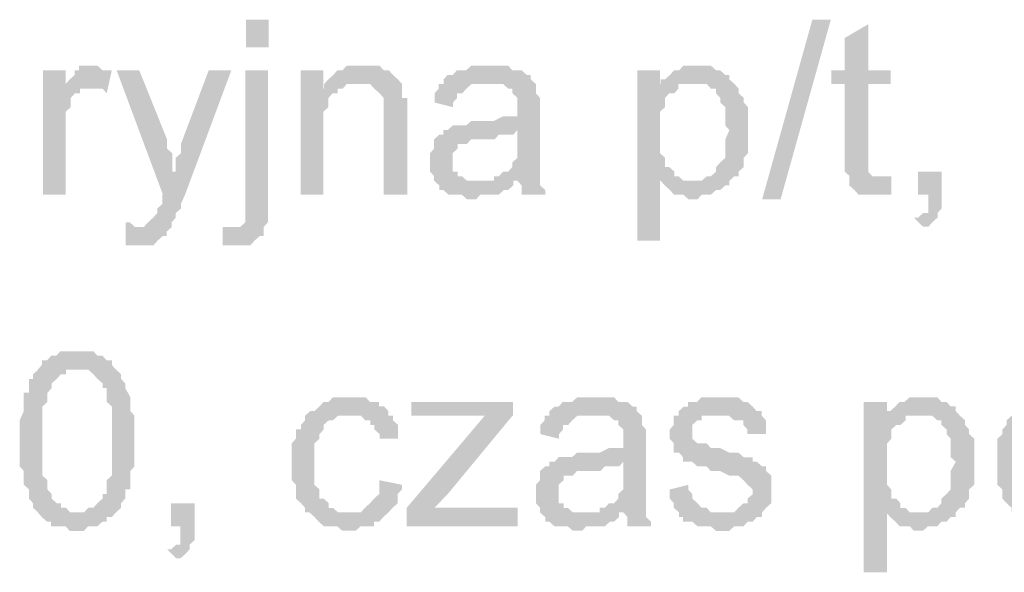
# Model space of a CAD drawing. Header units: millimetres. Extents: x -523 to 1404227, y -783705 to 1038705.
# Tile 160 of 256: x 403493 to 404397, y 234933 to 235441. Entities that reach past the tile are written whole.
import ezdxf

# ---------------------------------------------------------------- set-up
doc = ezdxf.new("R2010")
doc.units = ezdxf.units.MM
doc.linetypes.add('ACAD_ISO08W100', pattern=[36, 24, -3, 6, -3])
doc.layers.add('!!ELEKTRYKA', color=7, linetype='Continuous')

msp = doc.modelspace()

# ---------------------------------------------------------------- hatches: boundary and pattern name
at = {"layer": '!!ELEKTRYKA', "linetype": 'ACAD_ISO08W100'}
for points in [[(404272.02, 235436.94), (404250.38, 235424.23), (404250.38, 235394.6), (404238.15, 235394.6), (404238.15, 235381.9), (404250.38, 235381.9), (404250.38, 235314.16), (404250.38, 235314.16), (404250.38, 235305.69), (404250.38, 235301.46), (404255.09, 235297.23), (404284.25, 235297.23), (404280.49, 235297.23), (404275.79, 235297.23), (404275.79, 235297.23), (404272.02, 235301.46), (404272.02, 235301.46), (404272.02, 235305.69), (404272.02, 235314.16), (404272.02, 235381.9), (404292.72, 235381.9), (404292.72, 235394.6), (404272.02, 235394.6)], [(403535.09, 235394.58), (403514.29, 235394.58), (403514.29, 235280.3), (403535.09, 235280.3), (403535.09, 235339.56), (403535.09, 235343.82), (403535.09, 235347.98), (403535.09, 235352.23), (403535.09, 235356.48), (403539.81, 235360.74), (403539.81, 235364.9), (403539.81, 235364.9), (403539.81, 235369.15), (403543.59, 235373.4), (403548.32, 235373.4), (403548.32, 235377.66), (403552.1, 235377.66), (403556.83, 235377.66), (403535.09, 235377.66)], [(403560.51, 235398.87), (403560.51, 235398.87), (403552, 235398.87), (403547.28, 235398.87), (403547.28, 235394.62), (403543.5, 235394.62), (403543.5, 235390.37), (403538.77, 235386.11), (403534.99, 235381.96), (403534.99, 235377.7), (403555.79, 235377.7), (403560.51, 235377.7), (403564.29, 235377.7), (403569.02, 235377.7), (403572.8, 235373.45), (403577.52, 235394.62), (403572.8, 235394.62), (403569.02, 235394.62), (403564.29, 235398.87), (403564.29, 235398.87)], [(403602.7, 235394.57), (403581.92, 235394.57), (403624.43, 235280.24), (403636.72, 235301.41), (403632.94, 235301.41), (403632.94, 235309.91), (403632.94, 235314.16), (403632.94, 235318.41), (403628.21, 235322.57), (403628.21, 235326.82), (403628.21, 235331.07)], [(403687.28, 235394.64), (403666.5, 235394.64), (403640.99, 235326.9), (403640.99, 235326.9), (403640.99, 235322.65), (403640.99, 235318.4), (403636.27, 235314.15), (403636.27, 235309.99), (403636.27, 235305.74), (403636.27, 235301.49), (403623.98, 235280.32), (403623.98, 235280.32), (403623.98, 235276.07), (403623.98, 235271.82), (403619.26, 235267.57), (403619.26, 235263.41), (403615.48, 235259.16), (403615.48, 235259.16), (403615.48, 235259.16), (403610.76, 235254.91), (403610.76, 235254.91), (403606.98, 235250.66), (403598.48, 235250.66), (403632.49, 235250.66), (403632.49, 235254.91), (403632.49, 235254.91), (403636.27, 235259.16), (403636.27, 235263.41), (403640.99, 235267.57), (403640.99, 235271.82), (403644.77, 235280.32)], [(403720.9, 235394.58), (403700.13, 235394.58), (403700.13, 235276.08), (403700.13, 235271.83), (403700.13, 235263.34), (403700.13, 235259.18), (403700.13, 235254.93), (403700.13, 235254.93), (403700.13, 235254.93), (403695.41, 235250.69), (403691.63, 235250.69), (403717.13, 235250.69), (403720.9, 235254.93), (403720.9, 235259.18), (403720.9, 235263.34), (403720.9, 235267.59), (403720.9, 235276.08)], [(403771.74, 235394.61), (403750.98, 235394.61), (403750.98, 235280.32), (403771.74, 235280.32), (403771.74, 235343.84), (403771.74, 235348.08), (403771.74, 235352.24), (403771.74, 235356.48), (403776.46, 235360.73), (403776.46, 235364.98), (403776.46, 235369.23), (403780.24, 235373.47), (403780.24, 235373.47), (403784.95, 235373.47), (403784.95, 235377.63), (403788.73, 235377.63), (403771.74, 235377.63)], [(403806.34, 235398.84), (403806.34, 235398.84), (403801.62, 235398.84), (403797.85, 235398.84), (403793.13, 235398.84), (403789.36, 235394.6), (403784.64, 235394.6), (403780.86, 235390.35), (403780.86, 235390.35), (403776.14, 235386.1), (403772.37, 235381.86), (403801.62, 235381.86), (403806.34, 235381.86), (403810.12, 235381.86), (403814.83, 235381.86), (403818.61, 235377.61), (403818.61, 235377.61), (403823.33, 235373.46), (403827.1, 235369.21), (403827.1, 235369.21), (403827.1, 235364.97), (403827.1, 235360.72), (403827.1, 235356.47), (403827.1, 235352.23), (403827.1, 235280.32), (403848.81, 235280.32), (403848.81, 235352.23), (403848.81, 235352.23), (403848.81, 235360.72), (403848.81, 235364.97), (403848.81, 235369.21), (403844.09, 235369.21), (403844.09, 235373.46), (403844.09, 235377.61), (403844.09, 235381.86), (403840.31, 235386.1), (403840.31, 235386.1), (403835.6, 235390.35), (403831.82, 235394.6), (403827.1, 235394.6), (403827.1, 235394.6), (403823.33, 235398.84), (403818.61, 235398.84), (403810.12, 235398.84)], [(403924.52, 235398.83), (403919.81, 235398.83), (403916.04, 235398.83), (403911.32, 235398.83), (403907.55, 235398.83), (403902.83, 235394.59), (403899.06, 235394.59), (403894.35, 235394.59), (403890.57, 235390.34), (403885.86, 235390.34), (403882.09, 235386.19), (403882.09, 235381.95), (403919.81, 235381.95), (403924.52, 235381.95), (403928.29, 235381.95), (403933.01, 235381.95), (403936.78, 235381.95), (403941.5, 235377.71), (403945.27, 235377.71), (403945.27, 235373.46), (403945.27, 235373.46), (403949.98, 235369.22), (403949.98, 235364.98), (403949.98, 235360.73), (403949.98, 235360.73), (403949.98, 235352.25), (403945.27, 235352.25), (403941.5, 235352.25), (403941.5, 235352.25), (403936.78, 235352.25), (403928.29, 235348), (403924.52, 235348), (403919.81, 235348), (403916.04, 235348), (403907.55, 235348), (403902.83, 235343.85), (403899.06, 235343.85), (403899.06, 235343.85), (403894.35, 235343.85), (403890.57, 235343.85), (403885.86, 235339.61), (403949.98, 235339.61), (403949.98, 235331.12), (403949.98, 235326.88), (403949.98, 235322.64), (403949.98, 235318.39), (403949.98, 235314.15), (403945.27, 235309.91), (403945.27, 235309.91), (403945.27, 235305.76), (403941.5, 235301.51), (403936.78, 235301.51), (403933.01, 235297.27), (403928.29, 235297.27), (403928.29, 235293.03), (403949.98, 235293.03), (403949.98, 235293.03), (403953.76, 235288.78), (403953.76, 235284.54), (403953.76, 235280.29), (403975.44, 235280.29), (403975.44, 235280.29), (403975.44, 235284.54), (403970.73, 235288.78), (403970.73, 235293.03), (403970.73, 235297.27), (403970.73, 235297.27), (403970.73, 235301.51), (403970.73, 235305.76), (403970.73, 235309.91), (403970.73, 235314.15), (403970.73, 235322.64), (403970.73, 235326.88), (403970.73, 235356.49), (403970.73, 235356.49), (403970.73, 235360.73), (403970.73, 235364.98), (403970.73, 235369.22), (403966.96, 235373.46), (403966.96, 235373.46), (403966.96, 235377.71), (403966.96, 235381.95), (403962.24, 235386.19), (403962.24, 235390.34), (403958.47, 235390.34), (403953.76, 235394.59), (403949.98, 235394.59), (403945.27, 235394.59), (403941.5, 235398.83), (403936.78, 235398.83), (403933.01, 235398.83), (403928.29, 235398.83)], [(404080.84, 235394.56), (404060.12, 235394.56), (404060.12, 235237.92), (404080.84, 235237.92), (404080.84, 235293.02), (404110.98, 235293.02), (404106.27, 235293.02), (404102.51, 235293.02), (404097.8, 235297.26), (404094.03, 235297.26), (404094.03, 235301.5), (404089.32, 235305.74), (404085.55, 235305.74), (404085.55, 235309.88), (404085.55, 235314.12), (404080.84, 235318.36), (404080.84, 235322.6), (404080.84, 235326.84), (404080.84, 235331.08), (404080.84, 235339.55), (404080.84, 235339.55), (404080.84, 235343.79), (404080.84, 235348.03), (404080.84, 235352.27), (404080.84, 235356.51), (404085.55, 235360.75), (404085.55, 235364.99), (404085.55, 235369.22), (404089.32, 235373.46), (404094.03, 235373.46), (404097.8, 235377.7), (404097.8, 235381.94), (404080.84, 235381.94)], [(404115.42, 235398.78), (404110.71, 235398.78), (404106.94, 235398.78), (404102.23, 235398.78), (404098.46, 235394.54), (404093.76, 235394.54), (404093.76, 235394.54), (404089.99, 235390.3), (404085.28, 235386.16), (404081.51, 235386.16), (404110.71, 235381.92), (404115.42, 235381.92), (404119.18, 235381.92), (404123.89, 235381.92), (404127.66, 235377.68), (404132.37, 235377.68), (404132.37, 235373.44), (404136.14, 235369.21), (404136.14, 235364.97), (404140.84, 235360.73), (404140.84, 235360.73), (404140.84, 235352.25), (404140.84, 235348.02), (404140.84, 235343.78), (404144.61, 235339.54), (404144.61, 235339.54), (404140.84, 235331.06), (404140.84, 235326.83), (404140.84, 235322.59), (404140.84, 235318.35), (404140.84, 235314.11), (404136.14, 235309.87), (404136.14, 235309.87), (404132.37, 235305.64), (404132.37, 235301.49), (404127.66, 235297.25), (404123.89, 235297.25), (404119.18, 235293.02), (404115.42, 235293.02), (404110.71, 235293.02), (404081.51, 235293.02), (404085.28, 235288.78), (404085.28, 235288.78), (404089.99, 235284.54), (404093.76, 235280.3), (404093.76, 235280.3), (404098.46, 235280.3), (404102.23, 235280.3), (404106.94, 235276.06), (404110.71, 235276.06), (404110.71, 235276.06), (404115.42, 235276.06), (404119.18, 235280.3), (404123.89, 235280.3), (404127.66, 235280.3), (404132.37, 235284.54), (404136.14, 235284.54), (404140.84, 235288.78), (404144.61, 235288.78), (404144.61, 235293.02), (404149.32, 235297.25), (404153.09, 235297.25), (404153.09, 235301.49), (404157.8, 235305.64), (404157.8, 235309.87), (404157.8, 235314.11), (404161.56, 235318.35), (404161.56, 235322.59), (404161.56, 235326.83), (404161.56, 235331.06), (404161.56, 235335.3), (404161.56, 235339.54), (404161.56, 235339.54), (404161.56, 235343.78), (404161.56, 235348.02), (404161.56, 235352.25), (404161.56, 235356.49), (404161.56, 235360.73), (404157.8, 235364.97), (404157.8, 235369.21), (404157.8, 235369.21), (404153.09, 235373.44), (404153.09, 235377.68), (404149.32, 235381.92), (404144.61, 235386.16), (404144.61, 235390.3), (404140.84, 235390.3), (404140.84, 235390.3), (404136.14, 235394.54), (404132.37, 235394.54), (404127.66, 235398.78), (404123.89, 235398.78), (404119.18, 235398.78)], [(403772.37, 235381.86), (403772.37, 235377.61), (403789.36, 235377.61), (403793.13, 235381.86), (403797.85, 235381.86), (403801.62, 235381.86)], [(403882.29, 235381.92), (403877.58, 235381.92), (403877.58, 235377.67), (403873.81, 235373.43), (403873.81, 235369.19), (403873.81, 235364.94), (403890.78, 235360.7), (403890.78, 235364.94), (403894.55, 235369.19), (403894.55, 235373.43), (403899.27, 235373.43), (403903.04, 235377.67), (403903.04, 235377.67), (403907.76, 235381.92), (403911.53, 235381.92), (403916.24, 235381.92), (403920.02, 235381.92)], [(404081.51, 235386.16), (404081.51, 235381.92), (404098.46, 235381.92), (404102.23, 235381.92), (404106.94, 235381.92), (404110.71, 235381.92)], [(403886.64, 235339.6), (403881.93, 235339.6), (403881.93, 235335.36), (403878.15, 235335.36), (403873.44, 235331.12), (403873.44, 235326.87), (403873.44, 235322.63), (403869.67, 235318.38), (403869.67, 235314.14), (403869.67, 235309.9), (403869.67, 235309.9), (403869.67, 235305.65), (403869.67, 235301.5), (403873.44, 235297.26), (403873.44, 235293.02), (403878.15, 235288.77), (403878.15, 235288.77), (403878.15, 235284.53), (403881.93, 235284.53), (403886.64, 235280.28), (403890.41, 235280.28), (403895.13, 235280.28), (403898.9, 235280.28), (403903.62, 235276.04), (403907.39, 235276.04), (403912.11, 235276.04), (403915.88, 235280.28), (403920.59, 235280.28), (403924.37, 235280.28), (403929.08, 235280.28), (403932.85, 235280.28), (403937.57, 235284.53), (403941.34, 235284.53), (403946.06, 235288.77), (403946.06, 235293.02), (403912.11, 235293.02), (403912.11, 235293.02), (403907.39, 235293.02), (403903.62, 235293.02), (403898.9, 235297.26), (403895.13, 235297.26), (403895.13, 235301.5), (403890.41, 235301.5), (403890.41, 235305.65), (403890.41, 235309.9), (403890.41, 235314.14), (403890.41, 235318.38), (403895.13, 235322.63), (403895.13, 235322.63), (403895.13, 235326.87), (403898.9, 235326.87), (403903.62, 235326.87), (403907.39, 235331.12), (403912.11, 235331.12), (403915.88, 235331.12), (403920.59, 235331.12), (403924.37, 235331.12), (403929.08, 235331.12), (403932.85, 235335.36), (403937.57, 235335.36), (403941.34, 235335.36), (403946.06, 235335.36), (403949.83, 235339.6)], [(404339.45, 235301.47), (404317.82, 235301.47), (404317.82, 235280.32), (404327.22, 235280.32), (404327.22, 235276.08), (404327.22, 235271.85), (404327.22, 235267.62), (404327.22, 235263.39), (404322.52, 235263.39), (404317.82, 235259.16), (404314.06, 235259.16), (404322.52, 235250.7), (404322.52, 235250.7), (404327.22, 235250.7), (404330.99, 235254.93), (404330.99, 235254.93), (404335.69, 235259.16), (404335.69, 235263.39), (404339.45, 235267.62), (404339.45, 235271.85), (404339.45, 235276.08), (404339.45, 235280.32)], [(404293.28, 235297.2), (404288.58, 235297.2), (404284.82, 235297.2), (404254.72, 235297.2), (404254.72, 235292.97), (404254.72, 235292.97), (404254.72, 235288.73), (404259.42, 235284.5), (404263.18, 235280.27), (404267.89, 235280.27), (404267.89, 235280.27), (404276.35, 235280.27), (404280.11, 235280.27), (404280.11, 235280.27), (404284.82, 235280.27), (404288.58, 235280.27), (404293.28, 235280.27)], [(403590.2, 235254.87), (403590.2, 235233.71), (403593.98, 235233.71), (403598.7, 235233.71), (403602.48, 235233.71), (403607.2, 235233.71), (403610.98, 235233.71), (403615.71, 235233.71), (403619.48, 235237.96), (403619.48, 235237.96), (403624.21, 235242.21), (403627.99, 235242.21), (403627.99, 235246.46), (403632.71, 235250.62), (403598.7, 235250.62), (403598.7, 235250.62), (403593.98, 235254.87)], [(403679.21, 235250.67), (403679.21, 235233.67), (403679.21, 235233.67), (403682.99, 235233.67), (403687.71, 235233.67), (403691.49, 235233.67), (403696.21, 235233.67), (403699.99, 235233.67), (403704.71, 235233.67), (403708.48, 235237.92), (403708.48, 235237.92), (403713.21, 235242.17), (403716.98, 235242.17), (403716.98, 235246.42), (403716.98, 235250.67), (403691.49, 235250.67), (403691.49, 235250.67), (403687.71, 235250.67)], [(403547.27, 235136.41), (403543.49, 235136.41), (403538.76, 235136.41), (403534.98, 235136.41), (403530.26, 235136.41), (403526.48, 235132.16), (403521.75, 235132.16), (403517.97, 235127.9), (403517.97, 235127.9), (403513.24, 235127.9), (403513.24, 235123.65), (403509.46, 235119.49), (403543.49, 235119.49), (403547.27, 235119.49), (403552, 235119.49), (403555.78, 235119.49), (403560.51, 235115.24), (403560.51, 235115.24), (403564.29, 235110.98), (403569.01, 235106.73), (403569.01, 235106.73), (403569.01, 235102.47), (403572.79, 235102.47), (403572.79, 235098.31), (403572.79, 235094.06), (403572.79, 235089.81), (403577.52, 235085.55), (403577.52, 235081.3), (403577.52, 235077.14), (403577.52, 235072.89), (403577.52, 235068.63), (403577.52, 235060.22), (403577.52, 235055.97), (403577.52, 235051.71), (403577.52, 235047.46), (403577.52, 235043.2), (403577.52, 235034.79), (403577.52, 235030.54), (403577.52, 235026.28), (403577.52, 235022.12), (403572.79, 235017.87), (403572.79, 235013.62), (403572.79, 235009.36), (403572.79, 235005.11), (403569.01, 235005.11), (403569.01, 235000.95), (403569.01, 235000.95), (403564.29, 234996.7), (403560.51, 234992.44), (403555.78, 234992.44), (403552, 234988.19), (403547.27, 234988.19), (403547.27, 234988.19), (403509.46, 234988.19), (403513.24, 234983.94), (403517.97, 234979.78), (403521.75, 234979.78), (403521.75, 234975.52), (403526.48, 234975.52), (403530.26, 234975.52), (403534.98, 234975.52), (403538.76, 234971.27), (403547.27, 234971.27), (403547.27, 234971.27), (403552, 234971.27), (403555.78, 234975.52), (403560.51, 234975.52), (403564.29, 234975.52), (403569.01, 234979.78), (403572.79, 234979.78), (403572.79, 234983.94), (403577.52, 234983.94), (403577.52, 234983.94), (403581.3, 234988.19), (403586.03, 234992.44), (403586.03, 234996.7), (403589.81, 235000.95), (403589.81, 235005.11), (403589.81, 235009.36), (403594.54, 235009.36), (403594.54, 235013.62), (403594.54, 235017.87), (403594.54, 235022.12), (403594.54, 235026.28), (403598.32, 235030.54), (403598.32, 235034.79), (403598.32, 235039.05), (403598.32, 235043.2), (403598.32, 235047.46), (403598.32, 235055.97), (403598.32, 235055.97), (403598.32, 235064.38), (403598.32, 235068.63), (403598.32, 235072.89), (403598.32, 235077.14), (403594.54, 235081.3), (403594.54, 235085.55), (403594.54, 235089.81), (403594.54, 235094.06), (403594.54, 235094.06), (403589.81, 235102.47), (403589.81, 235106.73), (403589.81, 235106.73), (403586.03, 235110.98), (403586.03, 235115.24), (403581.3, 235119.49), (403577.52, 235123.65), (403577.52, 235127.9), (403572.79, 235127.9), (403569.01, 235132.16), (403569.01, 235132.16), (403564.29, 235132.16), (403560.51, 235136.41), (403555.78, 235136.41), (403552, 235136.41)], [(403509.92, 235119.39), (403505.19, 235115.23), (403505.19, 235110.97), (403501.41, 235110.97), (403501.41, 235106.72), (403501.41, 235098.21), (403496.68, 235098.21), (403496.68, 235094.05), (403496.68, 235089.8), (403496.68, 235089.8), (403496.68, 235085.54), (403496.68, 235081.29), (403492.9, 235072.88), (403492.9, 235068.62), (403492.9, 235064.37), (403492.9, 235060.11), (403492.9, 235055.95), (403492.9, 235051.7), (403492.9, 235047.44), (403492.9, 235039.03), (403492.9, 235034.78), (403492.9, 235030.52), (403496.68, 235026.27), (403496.68, 235022.01), (403496.68, 235017.85), (403496.68, 235013.6), (403501.41, 235009.35), (403501.41, 235005.09), (403501.41, 235000.84), (403505.19, 234996.68), (403505.19, 234996.68), (403505.19, 234992.42), (403509.92, 234988.17), (403509.92, 234988.17), (403547.73, 234988.17), (403543.95, 234988.17), (403539.22, 234988.17), (403535.44, 234992.42), (403530.71, 234992.42), (403530.71, 234996.68), (403526.93, 234996.68), (403522.21, 235000.84), (403522.21, 235000.84), (403522.21, 235005.09), (403518.42, 235009.35), (403518.42, 235009.35), (403518.42, 235013.6), (403518.42, 235017.85), (403513.7, 235022.01), (403513.7, 235026.27), (403513.7, 235030.52), (403513.7, 235034.78), (403513.7, 235043.19), (403513.7, 235047.44), (403513.7, 235055.95), (403513.7, 235055.95), (403513.7, 235064.37), (403513.7, 235068.62), (403513.7, 235072.88), (403513.7, 235081.29), (403513.7, 235085.54), (403518.42, 235089.8), (403518.42, 235094.05), (403518.42, 235098.21), (403518.42, 235098.21), (403522.21, 235102.47), (403522.21, 235106.72), (403522.21, 235106.72), (403526.93, 235110.97), (403530.71, 235115.23), (403535.44, 235115.23), (403535.44, 235119.39), (403539.22, 235119.39), (403543.95, 235119.39)], [(403797.44, 235094.06), (403793.67, 235094.06), (403788.95, 235094.06), (403785.17, 235094.06), (403780.45, 235094.06), (403776.68, 235089.81), (403771.96, 235089.81), (403768.18, 235085.56), (403768.18, 235085.56), (403763.46, 235081.32), (403759.69, 235081.32), (403754.97, 235077.07), (403754.97, 235072.82), (403751.19, 235068.57), (403751.19, 235064.42), (403746.47, 235064.42), (403746.47, 235060.17), (403746.47, 235055.93), (403742.7, 235051.68), (403742.7, 235047.43), (403742.7, 235043.18), (403742.7, 235038.94), (403742.7, 235034.78), (403742.7, 235026.29), (403742.7, 235022.04), (403742.7, 235017.8), (403746.47, 235013.55), (403746.47, 235009.39), (403746.47, 235005.15), (403746.47, 235000.9), (403751.19, 234996.65), (403751.19, 234996.65), (403754.97, 234992.41), (403754.97, 234988.16), (403793.67, 234988.16), (403793.67, 234988.16), (403788.95, 234988.16), (403785.17, 234988.16), (403780.45, 234992.41), (403776.68, 234992.41), (403776.68, 234996.65), (403771.96, 235000.9), (403771.96, 235000.9), (403768.18, 235000.9), (403768.18, 235005.15), (403768.18, 235009.39), (403763.46, 235013.55), (403763.46, 235017.8), (403763.46, 235022.04), (403763.46, 235026.29), (403763.46, 235034.78), (403763.46, 235034.78), (403763.46, 235038.94), (403763.46, 235043.18), (403763.46, 235047.43), (403763.46, 235051.68), (403768.18, 235055.93), (403768.18, 235060.17), (403771.96, 235064.42), (403771.96, 235068.57), (403771.96, 235068.57), (403776.68, 235072.82), (403780.45, 235072.82), (403785.17, 235077.07), (403788.95, 235077.07), (403793.67, 235077.07), (403797.44, 235077.07), (403831.42, 235077.07), (403831.42, 235081.32), (403827.64, 235085.56), (403822.92, 235085.56), (403822.92, 235089.81), (403819.15, 235089.81), (403814.43, 235089.81), (403810.65, 235094.06), (403805.94, 235094.06), (403802.16, 235094.06)], [(404021.79, 235094.03), (404017.08, 235094.03), (404013.31, 235094.03), (404008.6, 235094.03), (404004.83, 235094.03), (404000.12, 235089.79), (403996.35, 235089.79), (403991.64, 235089.79), (403987.87, 235085.55), (403984.1, 235085.55), (403979.39, 235081.31), (403979.39, 235077.07), (404017.08, 235077.07), (404021.79, 235077.07), (404025.56, 235077.07), (404030.27, 235077.07), (404034.04, 235077.07), (404038.76, 235072.92), (404042.53, 235072.92), (404042.53, 235068.68), (404042.53, 235068.68), (404047.24, 235064.44), (404047.24, 235060.2), (404047.24, 235055.96), (404047.24, 235055.96), (404047.24, 235047.48), (404042.53, 235047.48), (404038.76, 235047.48), (404038.76, 235047.48), (404034.04, 235047.48), (404025.56, 235043.24), (404021.79, 235043.24), (404017.08, 235043.24), (404013.31, 235043.24), (404004.83, 235043.24), (404000.12, 235039), (403996.35, 235039), (403996.35, 235039), (403991.64, 235039), (403987.87, 235039), (403984.1, 235034.75), (404047.24, 235034.75), (404047.24, 235026.27), (404047.24, 235022.03), (404047.24, 235017.89), (404047.24, 235013.64), (404047.24, 235009.4), (404042.53, 235005.16), (404042.53, 235005.16), (404042.53, 235000.92), (404038.76, 234996.68), (404034.04, 234996.68), (404030.27, 234992.44), (404025.56, 234992.44), (404025.56, 234988.2), (404047.24, 234988.2), (404047.24, 234988.2), (404051.01, 234983.96), (404051.01, 234979.72), (404051.01, 234975.48), (404072.68, 234975.48), (404072.68, 234975.48), (404072.68, 234979.72), (404067.97, 234983.96), (404067.97, 234988.2), (404067.97, 234992.44), (404067.97, 234992.44), (404067.97, 234996.68), (404067.97, 235000.92), (404067.97, 235005.16), (404067.97, 235009.4), (404067.97, 235017.89), (404067.97, 235022.03), (404067.97, 235051.72), (404067.97, 235051.72), (404067.97, 235055.96), (404067.97, 235060.2), (404067.97, 235064.44), (404064.2, 235068.68), (404064.2, 235068.68), (404064.2, 235072.92), (404064.2, 235077.07), (404059.49, 235081.31), (404059.49, 235085.55), (404055.72, 235085.55), (404051.01, 235089.79), (404047.24, 235089.79), (404042.53, 235089.79), (404038.76, 235094.03), (404034.04, 235094.03), (404030.27, 235094.03), (404025.56, 235094.03)], [(404131.97, 235094.02), (404131.97, 235094.02), (404123.5, 235094.02), (404118.79, 235094.02), (404115.02, 235089.78), (404115.02, 235089.78), (404110.32, 235089.78), (404106.55, 235089.78), (404106.55, 235085.54), (404102.78, 235085.54), (404098.07, 235081.31), (404098.07, 235077.07), (404135.74, 235077.07), (404135.74, 235077.07), (404140.45, 235077.07), (404144.22, 235077.07), (404148.92, 235072.83), (404152.69, 235072.83), (404157.4, 235072.83), (404157.4, 235068.59), (404161.17, 235064.36), (404161.17, 235060.21), (404178.12, 235060.21), (404178.12, 235064.36), (404178.12, 235068.59), (404178.12, 235072.83), (404174.35, 235077.07), (404174.35, 235081.31), (404174.35, 235081.31), (404169.64, 235081.31), (404165.87, 235085.54), (404161.17, 235089.78), (404157.4, 235089.78), (404157.4, 235089.78), (404152.69, 235094.02), (404148.92, 235094.02), (404144.22, 235094.02), (404140.45, 235094.02)], [(404322.39, 235094.04), (404318.62, 235094.04), (404313.92, 235094.04), (404310.16, 235094.04), (404305.46, 235089.81), (404300.75, 235089.81), (404300.75, 235089.81), (404296.99, 235085.58), (404292.29, 235081.35), (404288.53, 235081.35), (404318.62, 235077.11), (404322.39, 235077.11), (404327.09, 235077.11), (404330.85, 235077.11), (404335.55, 235072.88), (404339.31, 235072.88), (404339.31, 235068.65), (404344.02, 235064.42), (404344.02, 235060.19), (404347.78, 235055.95), (404347.78, 235055.95), (404347.78, 235047.49), (404347.78, 235043.26), (404347.78, 235039.02), (404352.48, 235034.79), (404352.48, 235034.79), (404347.78, 235026.33), (404347.78, 235022.1), (404347.78, 235017.86), (404347.78, 235013.63), (404347.78, 235009.4), (404344.02, 235005.17), (404344.02, 235005.17), (404339.31, 235000.93), (404339.31, 234996.7), (404335.55, 234992.47), (404330.85, 234992.47), (404327.09, 234988.24), (404322.39, 234988.24), (404318.62, 234988.24), (404288.53, 234988.24), (404292.29, 234984.01), (404292.29, 234984.01), (404296.99, 234979.77), (404300.75, 234975.54), (404300.75, 234975.54), (404305.46, 234975.54), (404310.16, 234975.54), (404313.92, 234971.31), (404318.62, 234971.31), (404318.62, 234971.31), (404322.39, 234971.31), (404327.09, 234975.54), (404330.85, 234975.54), (404335.55, 234975.54), (404339.31, 234979.77), (404344.02, 234979.77), (404347.78, 234984.01), (404352.48, 234984.01), (404352.48, 234988.24), (404356.24, 234992.47), (404360.95, 234992.47), (404360.95, 234996.7), (404364.71, 235000.93), (404364.71, 235005.17), (404364.71, 235009.4), (404369.41, 235013.63), (404369.41, 235017.86), (404369.41, 235022.1), (404369.41, 235026.33), (404369.41, 235030.56), (404369.41, 235034.79), (404369.41, 235034.79), (404369.41, 235039.02), (404369.41, 235043.26), (404369.41, 235047.49), (404369.41, 235051.72), (404369.41, 235055.95), (404364.71, 235060.19), (404364.71, 235064.42), (404364.71, 235064.42), (404360.95, 235068.65), (404360.95, 235072.88), (404356.24, 235077.11), (404352.48, 235081.35), (404352.48, 235085.58), (404347.78, 235085.58), (404347.78, 235085.58), (404344.02, 235089.81), (404339.31, 235089.81), (404335.55, 235094.04), (404330.85, 235094.04), (404327.09, 235094.04)], [(403945.79, 235089.83), (403852.42, 235089.83), (403852.42, 235077.1), (403898.63, 235077.1), (403903.35, 235077.1), (403907.12, 235077.1), (403911.84, 235077.1), (403915.61, 235077.1), (403920.32, 235077.1), (403945.79, 235077.1)], [(404289.46, 235089.74), (404267.83, 235089.74), (404267.83, 234933.13), (404289.46, 234933.13), (404289.46, 234988.16), (404318.62, 234988.16), (404314.86, 234988.16), (404310.15, 234988.16), (404306.39, 234992.39), (404301.69, 234992.39), (404301.69, 234996.62), (404297.93, 235000.86), (404293.22, 235000.86), (404293.22, 235005.09), (404293.22, 235009.32), (404289.46, 235013.55), (404289.46, 235017.79), (404289.46, 235022.02), (404289.46, 235026.25), (404289.46, 235034.72), (404289.46, 235034.72), (404289.46, 235038.95), (404289.46, 235043.18), (404289.46, 235047.42), (404289.46, 235051.65), (404293.22, 235055.88), (404293.22, 235060.11), (404293.22, 235064.35), (404297.93, 235068.58), (404301.69, 235068.58), (404306.39, 235072.81), (404306.39, 235077.05), (404289.46, 235077.05)], [(403831.87, 235077.06), (403797.9, 235077.06), (403797.9, 235077.06), (403801.68, 235077.06), (403806.39, 235077.06), (403810.17, 235072.81), (403814.88, 235072.81), (403814.88, 235068.57), (403818.66, 235068.57), (403818.66, 235064.42), (403823.38, 235060.17), (403823.38, 235055.92), (403840.36, 235055.92), (403840.36, 235060.17), (403840.36, 235064.42), (403840.36, 235068.57), (403835.64, 235072.81), (403835.64, 235077.06)], [(403945.43, 235077.12), (403919.96, 235077.12), (403848.28, 234992.42), (403848.28, 234975.54), (403873.74, 234992.42), (403886, 235005.15)], [(403979.59, 235077.11), (403974.87, 235077.11), (403974.87, 235072.87), (403971.1, 235068.63), (403971.1, 235064.39), (403971.1, 235060.15), (403988.07, 235055.91), (403988.07, 235060.15), (403991.84, 235064.39), (403991.84, 235068.63), (403996.55, 235068.63), (404000.32, 235072.87), (404000.32, 235072.87), (404005.03, 235077.11), (404008.8, 235077.11), (404013.51, 235077.11), (404017.28, 235077.11)], [(404098.27, 235077.12), (404093.56, 235077.12), (404093.56, 235072.88), (404093.56, 235068.64), (404089.79, 235064.4), (404089.79, 235060.16), (404089.79, 235055.93), (404093.56, 235051.69), (404093.56, 235047.45), (404093.56, 235043.21), (404098.27, 235043.21), (404102.04, 235038.98), (404102.04, 235034.74), (404106.74, 235034.74), (404106.74, 235034.74), (404110.51, 235034.74), (404115.22, 235030.5), (404118.99, 235030.5), (404123.7, 235030.5), (404127.46, 235026.26), (404132.17, 235026.26), (404135.94, 235026.26), (404144.41, 235022.02), (404149.12, 235022.02), (404152.89, 235022.02), (404157.6, 235017.79), (404157.6, 235017.79), (404161.36, 235013.55), (404161.36, 235013.55), (404166.07, 235009.31), (404166.07, 235005.07), (404161.36, 235000.93), (404161.36, 234996.69), (404157.6, 234996.69), (404152.89, 234992.45), (404152.89, 234992.45), (404149.12, 234988.22), (404144.41, 234988.22), (404135.94, 234988.22), (404098.27, 234988.22), (404098.27, 234983.98), (404102.04, 234983.98), (404102.04, 234979.74), (404106.74, 234979.74), (404110.51, 234979.74), (404115.22, 234975.5), (404118.99, 234975.5), (404123.7, 234975.5), (404127.46, 234975.5), (404132.17, 234971.27), (404135.94, 234971.27), (404140.65, 234971.27), (404144.41, 234971.27), (404149.12, 234975.5), (404152.89, 234975.5), (404157.6, 234975.5), (404161.36, 234979.74), (404166.07, 234979.74), (404169.84, 234983.98), (404174.55, 234983.98), (404174.55, 234988.22), (404178.31, 234992.45), (404178.31, 234992.45), (404183.02, 234996.69), (404183.02, 235000.93), (404183.02, 235005.07), (404183.02, 235009.31), (404183.02, 235009.31), (404183.02, 235013.55), (404183.02, 235017.79), (404183.02, 235022.02), (404178.31, 235026.26), (404178.31, 235030.5), (404174.55, 235030.5), (404169.84, 235034.74), (404166.07, 235034.74), (404166.07, 235038.98), (404161.36, 235038.98), (404157.6, 235038.98), (404152.89, 235043.21), (404149.12, 235043.21), (404144.41, 235043.21), (404135.94, 235047.45), (404135.94, 235047.45), (404132.17, 235047.45), (404127.46, 235047.45), (404123.7, 235051.69), (404118.99, 235051.69), (404118.99, 235051.69), (404115.22, 235051.69), (404110.51, 235055.93), (404110.51, 235060.16), (404110.51, 235064.4), (404110.51, 235064.4), (404110.51, 235068.64), (404115.22, 235072.88), (404118.99, 235072.88), (404118.99, 235077.12), (404123.7, 235077.12), (404127.46, 235077.12), (404135.94, 235077.12)], [(404288.53, 235081.35), (404288.53, 235077.11), (404305.46, 235077.11), (404310.16, 235077.11), (404313.92, 235077.11), (404318.62, 235077.11)], [(404403.81, 235077.08), (404403.81, 235077.08), (404399.11, 235072.85), (404399.11, 235068.63), (404395.35, 235064.4), (404395.35, 235060.17), (404390.66, 235055.94), (404390.66, 235051.71), (404390.66, 235047.48), (404390.66, 235043.15), (404390.66, 235038.92), (404390.66, 235034.7), (404390.66, 235034.7), (404390.66, 235026.24), (404390.66, 235022.01), (404390.66, 235017.78), (404390.66, 235013.55), (404395.35, 235009.32), (404395.35, 235005.09), (404395.35, 235000.86), (404399.11, 234996.63), (404399.11, 234996.63), (404403.81, 234992.4), (404403.81, 234988.17), (404446.11, 234988.17), (404441.41, 234988.17), (404437.65, 234988.17), (404432.95, 234992.4), (404429.19, 234992.4), (404424.49, 234992.4), (404424.49, 234996.63), (404420.73, 235000.86), (404420.73, 235000.86), (404416.03, 235005.09), (404416.03, 235005.09), (404412.27, 235009.32), (404412.27, 235013.55), (404412.27, 235017.78), (404412.27, 235022.01), (404412.27, 235026.24), (404412.27, 235034.7), (404412.27, 235034.7), (404412.27, 235038.92), (404412.27, 235043.15), (404412.27, 235047.48), (404412.27, 235051.71), (404412.27, 235055.94), (404416.03, 235060.17), (404416.03, 235064.4), (404420.73, 235068.63), (404420.73, 235068.63), (404424.49, 235072.85), (404429.19, 235072.85), (404432.95, 235077.08), (404437.65, 235077.08), (404441.41, 235077.08), (404446.11, 235077.08)], [(403983.93, 235034.72), (403979.22, 235034.72), (403979.22, 235030.48), (403975.45, 235030.48), (403970.73, 235026.34), (403970.73, 235022.1), (403970.73, 235017.85), (403966.96, 235013.61), (403966.96, 235009.37), (403966.96, 235005.13), (403966.96, 235005.13), (403966.96, 235000.89), (403966.96, 234996.65), (403970.73, 234992.41), (403970.73, 234988.17), (403975.45, 234983.93), (403975.45, 234983.93), (403975.45, 234979.68), (403979.22, 234979.68), (403983.93, 234975.44), (403987.7, 234975.44), (403992.41, 234975.44), (403996.18, 234975.44), (404000.89, 234971.3), (404004.66, 234971.3), (404009.38, 234971.3), (404013.15, 234975.44), (404017.86, 234975.44), (404021.63, 234975.44), (404026.34, 234975.44), (404030.11, 234975.44), (404034.82, 234979.68), (404038.59, 234979.68), (404043.3, 234983.93), (404043.3, 234988.17), (404009.38, 234988.17), (404009.38, 234988.17), (404004.66, 234988.17), (404000.89, 234988.17), (403996.18, 234992.41), (403992.41, 234992.41), (403992.41, 234996.65), (403987.7, 234996.65), (403987.7, 235000.89), (403987.7, 235005.13), (403987.7, 235009.37), (403987.7, 235013.61), (403992.41, 235017.85), (403992.41, 235017.85), (403992.41, 235022.1), (403996.18, 235022.1), (404000.89, 235022.1), (404004.66, 235026.34), (404009.38, 235026.34), (404013.15, 235026.34), (404017.86, 235026.34), (404021.63, 235026.34), (404026.34, 235026.34), (404030.11, 235030.48), (404034.82, 235030.48), (404038.59, 235030.48), (404043.3, 235030.48), (404047.07, 235034.72)], [(403823.07, 235017.83), (403823.07, 235013.58), (403823.07, 235009.33), (403823.07, 235005.18), (403818.35, 235000.94), (403818.35, 235000.94), (403814.58, 234996.69), (403809.86, 234992.44), (403809.86, 234992.44), (403806.08, 234988.19), (403801.36, 234988.19), (403792.87, 234988.19), (403755.12, 234988.19), (403758.89, 234988.19), (403763.61, 234983.95), (403767.39, 234979.7), (403767.39, 234979.7), (403772.11, 234975.55), (403775.88, 234975.55), (403780.6, 234975.55), (403784.38, 234975.55), (403789.09, 234971.3), (403797.59, 234971.3), (403801.36, 234971.3), (403806.08, 234975.55), (403809.86, 234975.55), (403814.58, 234975.55), (403818.35, 234975.55), (403818.35, 234979.7), (403823.07, 234979.7), (403826.85, 234983.95), (403826.85, 234983.95), (403831.56, 234988.19), (403835.34, 234992.44), (403835.34, 234992.44), (403840.06, 234996.69), (403840.06, 235000.94), (403840.06, 235005.18), (403843.83, 235009.33), (403843.83, 235013.58)], [(404106.74, 235013.55), (404089.79, 235009.31), (404089.79, 235009.31), (404089.79, 235005.07), (404089.79, 235000.93), (404093.56, 234996.69), (404093.56, 234992.45), (404098.27, 234988.22), (404135.94, 234988.22), (404135.94, 234988.22), (404132.17, 234988.22), (404127.46, 234988.22), (404123.7, 234992.45), (404118.99, 234992.45), (404115.22, 234996.69), (404115.22, 234996.69), (404110.51, 235000.93), (404110.51, 235005.07), (404106.74, 235009.31)], [(403653.65, 234996.62), (403631.93, 234996.62), (403631.93, 234975.47), (403640.43, 234975.47), (403640.43, 234971.31), (403640.43, 234967.06), (403640.43, 234962.81), (403640.43, 234958.56), (403636.65, 234958.56), (403631.93, 234954.31), (403628.15, 234954.31), (403636.65, 234945.9), (403636.65, 234945.9), (403640.43, 234945.9), (403645.15, 234950.06), (403645.15, 234950.06), (403648.93, 234954.31), (403648.93, 234958.56), (403653.65, 234962.81), (403653.65, 234967.06), (403653.65, 234971.31), (403653.65, 234975.47)], [(403950.14, 234992.42), (403899.21, 234992.42), (403894.49, 234992.42), (403890.72, 234992.42), (403886, 234992.42), (403882.23, 234992.42), (403877.51, 234992.42), (403873.74, 234992.42), (403848.28, 234975.54), (403950.14, 234975.54)]]:
    msp.add_hatch(color=7, dxfattribs=at).paths.add_polyline_path(points)

# ---------------------------------------------------------------- linework, layer by layer
at = {"layer": '!!ELEKTRYKA', "color": 7, "linetype": 'ACAD_ISO08W100', "lineweight": -3}
for points in [[(403721.37, 235441.1), (403700.6, 235441.1), (403721.37, 235415.71), (403700.6, 235415.71)], [(404174.67, 235276.03), (404220.79, 235441.12), (404191.61, 235276.03), (404237.73, 235441.12)]]:
    msp.add_solid(points, dxfattribs=at)

doc.saveas('drawing.dxf')
